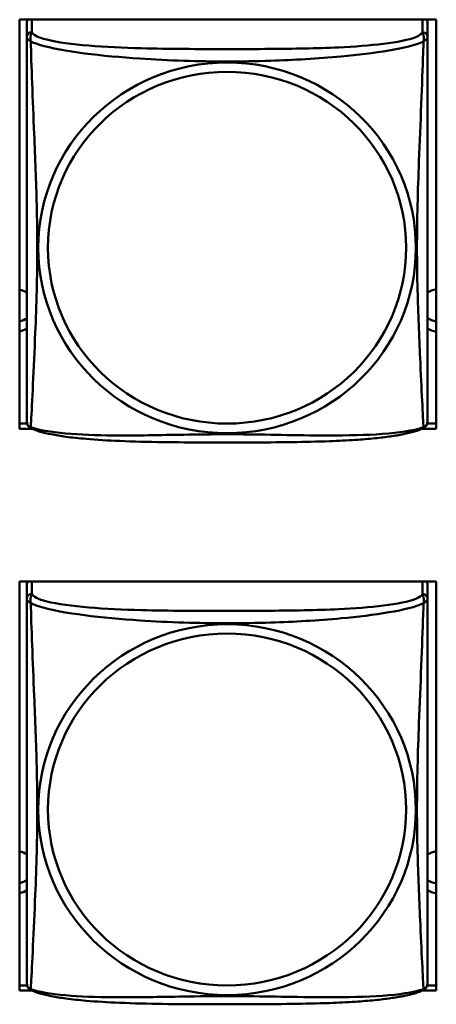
# Model space of a CAD drawing. Header units: inches. Extents: x 0.8 to 72.9, y -7.8 to 49.3.
# Tile 224 of 256: x 55.147 to 55.639, y 12.471 to 13.633. Entities that reach past the tile are written whole.
import ezdxf

# ---------------------------------------------------------------- set-up
doc = ezdxf.new("R2010")
doc.units = ezdxf.units.IN
doc.header["$MEASUREMENT"] = 0
doc.layers.add('Visible Edges(ROSSANSI)', color=7, linetype='Continuous', lineweight=50)
doc.layers.add('Visible Tangent Edges(ROSSANSI)', color=7, linetype='Continuous', lineweight=50)

msp = doc.modelspace()

# ---------------------------------------------------------------- linework, layer by layer
at = {"layer": 'Visible Edges(ROSSANSI)'}
for p, q in [((55.1473, 13.1501), (55.1473, 13.6327)), ((55.1473, 13.6327), (55.6388, 13.6327)), ((55.1558, 13.6299), (55.1558, 13.6122)), ((55.6283, 13.6122), (55.6283, 13.6299)), ((55.6388, 13.6327), (55.6388, 13.1501)), ((55.1473, 13.1562), (55.1562, 13.1562)), ((55.162, 13.1501), (55.1473, 13.1501)), ((55.6388, 13.1501), (55.6221, 13.1501)), ((55.6279, 13.1562), (55.6388, 13.1562)), ((55.1473, 12.4874), (55.1473, 12.97)), ((55.1473, 12.97), (55.6388, 12.97)), ((55.1558, 12.9671), (55.1558, 12.9495)), ((55.6283, 12.9495), (55.6283, 12.9671)), ((55.6388, 12.97), (55.6388, 12.4874)), ((55.1473, 12.4935), (55.1562, 12.4935)), ((55.162, 12.4874), (55.1473, 12.4874)), ((55.6388, 12.4874), (55.6221, 12.4874)), ((55.6279, 12.4935), (55.6388, 12.4935))]:
    msp.add_line(p, q, dxfattribs=at)
for centre, start, end in [((55.1696, 13.1592), 180, 189.1496), ((55.6145, 13.1592), 350.8504, 360), ((55.1696, 12.4965), 180, 189.1496), ((55.6145, 12.4965), 350.8504, 360)]:
    msp.add_arc(centre, 0.0138, start, end, dxfattribs=at)
for centre, major_axis, start_param, end_param in [((55.1617, 13.6299), (-0.00591, 0), 5.777275, 6.283185), ((55.6224, 13.6299), (0.00591, 0), 0, 0.50591), ((55.1423, 13.2896), (0.0255, 0), 1.012755, 1.373182), ((55.6423, 13.2896), (0.0255, 0), 1.708387, 2.154575), ((55.1423, 13.3016), (0.0255, 0), 4.910003, 5.27043), ((55.6423, 13.3016), (0.0255, 0), 4.12861, 4.574798), ((55.1423, 13.2896), (-0.0255, 0), 1.768411, 2.128837), ((55.6423, 13.2896), (-0.0255, 0), 0.987017, 1.433206), ((55.1617, 12.9671), (-0.00591, 0), 5.777275, 6.283185), ((55.6224, 12.9671), (0.00591, 0), 0, 0.50591), ((55.1423, 12.6269), (0.0255, 0), 1.012755, 1.373182), ((55.6423, 12.6269), (0.0255, 0), 1.708387, 2.154575), ((55.1423, 12.6389), (0.0255, 0), 4.910003, 5.27043), ((55.6423, 12.6389), (0.0255, 0), 4.12861, 4.574798), ((55.1423, 12.6269), (-0.0255, 0), 1.768411, 2.128837), ((55.6423, 12.6269), (-0.0255, 0), 0.987017, 1.433206)]:
    msp.add_ellipse(centre, major_axis=major_axis, ratio=0.981793, start_param=start_param, end_param=end_param, dxfattribs=at)
for points, knots in [([(55.1558, 13.6122), (55.1558, 13.6096), (55.1558, 13.605), (55.1558, 13.5989), (55.1558, 13.5876), (55.1558, 13.5712), (55.1558, 13.5534), (55.1558, 13.5355), (55.1558, 13.5163), (55.1558, 13.4972), (55.1558, 13.47), (55.1558, 13.4428), (55.1558, 13.4161), (55.1558, 13.3994), (55.1558, 13.3827), (55.1558, 13.3661), (55.1558, 13.3329), (55.1558, 13.2997), (55.1558, 13.2674), (55.1558, 13.2273), (55.1558, 13.1869), (55.1558, 13.1682), (55.1558, 13.1625), (55.1558, 13.1593), (55.1558, 13.1592)], [0.325731, 0.325731, 0.325731, 0.325731, 0.404774, 0.404774, 0.404774, 0.550532, 0.550532, 0.550532, 0.69629, 0.69629, 0.69629, 0.902598, 0.902598, 0.902598, 1.03154, 1.03154, 1.03154, 1.289425, 1.289425, 1.289425, 1.610774, 1.610774, 1.610774, 1.710218, 1.710218, 1.710218, 1.710218]), ([(55.6283, 13.1592), (55.6283, 13.1592), (55.6283, 13.1601), (55.6283, 13.1618), (55.6283, 13.1664), (55.6283, 13.1774), (55.6283, 13.1912), (55.6283, 13.205), (55.6283, 13.2216), (55.6283, 13.239), (55.6283, 13.2636), (55.6283, 13.29), (55.6283, 13.3164), (55.6283, 13.3329), (55.6283, 13.3495), (55.6283, 13.3661), (55.6283, 13.3993), (55.6283, 13.4326), (55.6283, 13.4666), (55.6283, 13.5089), (55.6283, 13.5547), (55.6283, 13.5863), (55.6283, 13.5987), (55.6283, 13.6081), (55.6283, 13.6122)], [0.352862, 0.352862, 0.352862, 0.352862, 0.404774, 0.404774, 0.404774, 0.550532, 0.550532, 0.550532, 0.69629, 0.69629, 0.69629, 0.902598, 0.902598, 0.902598, 1.03154, 1.03154, 1.03154, 1.289425, 1.289425, 1.289425, 1.610774, 1.610774, 1.610774, 1.73735, 1.73735, 1.73735, 1.73735]), ([(55.16, 13.1511), (55.1595, 13.1514), (55.1589, 13.1518), (55.158, 13.1526), (55.1577, 13.153), (55.157, 13.1539), (55.1568, 13.1544), (55.1564, 13.1552), (55.1563, 13.1556), (55.1561, 13.1564), (55.1561, 13.1567), (55.156, 13.157)], [0.02273771, 0.02273771, 0.02273771, 0.02273771, 0.02954865, 0.02954865, 0.03635958, 0.03635958, 0.04317052, 0.04317052, 0.04998146, 0.04998146, 0.0567924, 0.0567924, 0.0567924, 0.0567924]), ([(55.6241, 13.1511), (55.6207, 13.1493), (55.6172, 13.1481), (55.6092, 13.1456), (55.6047, 13.1446), (55.5952, 13.1427), (55.5902, 13.1419), (55.5791, 13.1403), (55.5729, 13.1395), (55.559, 13.1382), (55.5512, 13.1375), (55.5334, 13.1363), (55.5232, 13.1358), (55.4983, 13.1349), (55.4836, 13.1346), (55.4519, 13.1341), (55.4349, 13.134), (55.4009, 13.1339), (55.3839, 13.1339), (55.3499, 13.134), (55.3328, 13.1341), (55.2988, 13.1346), (55.2817, 13.135), (55.2515, 13.1363), (55.2383, 13.1371), (55.2174, 13.1389), (55.2093, 13.1397), (55.1957, 13.1416), (55.19, 13.1425), (55.1799, 13.1445), (55.1755, 13.1455), (55.1672, 13.1479), (55.1635, 13.1493), (55.16, 13.1511)], [-1.678204, -1.678204, -1.678204, -1.678204, -1.629815, -1.629815, -1.580861, -1.580861, -1.532583, -1.532583, -1.479316, -1.479316, -1.416961, -1.416961, -1.337799, -1.337799, -1.226353, -1.226353, -1.09702, -1.09702, -0.967687, -0.967687, -0.838354, -0.838354, -0.709022, -0.709022, -0.60577, -0.60577, -0.53827, -0.53827, -0.483941, -0.483941, -0.435529, -0.435529, -0.384876, -0.384876, -0.384876, -0.384876]), ([(55.6241, 13.1511), (55.6246, 13.1514), (55.6252, 13.1518), (55.6261, 13.1526), (55.6264, 13.153), (55.627, 13.1539), (55.6273, 13.1544), (55.6276, 13.1552), (55.6278, 13.1556), (55.628, 13.1564), (55.628, 13.1567), (55.6281, 13.157)], [0.02273771, 0.02273771, 0.02273771, 0.02273771, 0.02954865, 0.02954865, 0.03635958, 0.03635958, 0.04317052, 0.04317052, 0.04998146, 0.04998146, 0.0567924, 0.0567924, 0.0567924, 0.0567924]), ([(55.1558, 12.9495), (55.1558, 12.9469), (55.1558, 12.9423), (55.1558, 12.9362), (55.1558, 12.9249), (55.1558, 12.9085), (55.1558, 12.8907), (55.1558, 12.8728), (55.1558, 12.8536), (55.1558, 12.8345), (55.1558, 12.8073), (55.1558, 12.7801), (55.1558, 12.7534), (55.1558, 12.7366), (55.1558, 12.72), (55.1558, 12.7034), (55.1558, 12.6702), (55.1558, 12.637), (55.1558, 12.6047), (55.1558, 12.5646), (55.1558, 12.5242), (55.1558, 12.5055), (55.1558, 12.4998), (55.1558, 12.4965), (55.1558, 12.4965)], [0.325731, 0.325731, 0.325731, 0.325731, 0.404774, 0.404774, 0.404774, 0.550532, 0.550532, 0.550532, 0.69629, 0.69629, 0.69629, 0.902598, 0.902598, 0.902598, 1.03154, 1.03154, 1.03154, 1.289425, 1.289425, 1.289425, 1.610774, 1.610774, 1.610774, 1.710218, 1.710218, 1.710218, 1.710218]), ([(55.6283, 12.4965), (55.6283, 12.4965), (55.6283, 12.4974), (55.6283, 12.4991), (55.6283, 12.5037), (55.6283, 12.5146), (55.6283, 12.5285), (55.6283, 12.5423), (55.6283, 12.5589), (55.6283, 12.5763), (55.6283, 12.6009), (55.6283, 12.6273), (55.6283, 12.6537), (55.6283, 12.6702), (55.6283, 12.6868), (55.6283, 12.7034), (55.6283, 12.7366), (55.6283, 12.7699), (55.6283, 12.8039), (55.6283, 12.8462), (55.6283, 12.892), (55.6283, 12.9236), (55.6283, 12.936), (55.6283, 12.9454), (55.6283, 12.9495)], [0.352862, 0.352862, 0.352862, 0.352862, 0.404774, 0.404774, 0.404774, 0.550532, 0.550532, 0.550532, 0.69629, 0.69629, 0.69629, 0.902598, 0.902598, 0.902598, 1.03154, 1.03154, 1.03154, 1.289425, 1.289425, 1.289425, 1.610774, 1.610774, 1.610774, 1.73735, 1.73735, 1.73735, 1.73735]), ([(55.16, 12.4884), (55.1595, 12.4887), (55.1589, 12.4891), (55.158, 12.4899), (55.1577, 12.4903), (55.157, 12.4912), (55.1568, 12.4917), (55.1564, 12.4925), (55.1563, 12.4929), (55.1561, 12.4937), (55.1561, 12.494), (55.156, 12.4943)], [0.02273771, 0.02273771, 0.02273771, 0.02273771, 0.02954865, 0.02954865, 0.03635958, 0.03635958, 0.04317052, 0.04317052, 0.04998146, 0.04998146, 0.0567924, 0.0567924, 0.0567924, 0.0567924]), ([(55.6241, 12.4884), (55.6207, 12.4866), (55.6172, 12.4853), (55.6092, 12.4829), (55.6047, 12.4819), (55.5952, 12.48), (55.5902, 12.4792), (55.5791, 12.4776), (55.5729, 12.4768), (55.559, 12.4754), (55.5512, 12.4748), (55.5334, 12.4736), (55.5232, 12.4731), (55.4983, 12.4722), (55.4836, 12.4719), (55.4519, 12.4714), (55.4349, 12.4713), (55.4009, 12.4712), (55.3839, 12.4712), (55.3499, 12.4713), (55.3328, 12.4714), (55.2988, 12.4719), (55.2817, 12.4723), (55.2515, 12.4736), (55.2383, 12.4743), (55.2174, 12.4762), (55.2093, 12.477), (55.1957, 12.4789), (55.19, 12.4798), (55.1799, 12.4818), (55.1755, 12.4828), (55.1672, 12.4852), (55.1635, 12.4865), (55.16, 12.4884)], [-1.678204, -1.678204, -1.678204, -1.678204, -1.629815, -1.629815, -1.580861, -1.580861, -1.532583, -1.532583, -1.479316, -1.479316, -1.416961, -1.416961, -1.337799, -1.337799, -1.226353, -1.226353, -1.09702, -1.09702, -0.967687, -0.967687, -0.838354, -0.838354, -0.709022, -0.709022, -0.60577, -0.60577, -0.53827, -0.53827, -0.483941, -0.483941, -0.435529, -0.435529, -0.384876, -0.384876, -0.384876, -0.384876]), ([(55.6241, 12.4884), (55.6246, 12.4887), (55.6252, 12.4891), (55.6261, 12.4899), (55.6264, 12.4903), (55.627, 12.4912), (55.6273, 12.4917), (55.6276, 12.4925), (55.6278, 12.4929), (55.628, 12.4937), (55.628, 12.494), (55.6281, 12.4943)], [0.02273771, 0.02273771, 0.02273771, 0.02273771, 0.02954865, 0.02954865, 0.03635958, 0.03635958, 0.04317052, 0.04317052, 0.04998146, 0.04998146, 0.0567924, 0.0567924, 0.0567924, 0.0567924])]:
    msp.add_open_spline(points, degree=3, knots=knots, dxfattribs=at)
at = {"layer": 'Visible Tangent Edges(ROSSANSI)'}
for p, q in [((55.1617, 13.618), (55.1617, 13.6327)), ((55.6224, 13.6327), (55.6224, 13.618)), ((55.1617, 12.9553), (55.1617, 12.97)), ((55.6224, 12.97), (55.6224, 12.9553))]:
    msp.add_line(p, q, dxfattribs=at)
for centre, major_axis, start_param, end_param in [((55.1617, 13.6122), (-0.00591, 0), 4.712389, 6.283185), ((55.6224, 13.6122), (0.00591, 0), 0, 1.570796), ((55.1617, 12.9495), (-0.00591, 0), 4.712389, 6.283185), ((55.6224, 12.9495), (0.00591, 0), 0, 1.570796)]:
    msp.add_ellipse(centre, major_axis=major_axis, ratio=0.981793, start_param=start_param, end_param=end_param, dxfattribs=at)
for centre, major_axis in [((55.392, 13.3635), (-0.2227, 0)), ((55.392, 13.3637), (-0.2113, 0)), ((55.392, 12.7008), (-0.2227, 0)), ((55.392, 12.701), (-0.2113, 0))]:
    msp.add_ellipse(centre, major_axis=major_axis, ratio=0.981793, dxfattribs=at)
for points, knots in [([(55.1604, 13.6069), (55.1602, 13.608), (55.16, 13.609), (55.16, 13.611), (55.16, 13.6119), (55.1602, 13.6132), (55.1603, 13.6137), (55.1605, 13.6143), (55.1605, 13.6145), (55.1607, 13.615), (55.1608, 13.6153), (55.161, 13.616), (55.1612, 13.6164), (55.1615, 13.6172), (55.1616, 13.6176), (55.1617, 13.618)], [-0.00026741, -0.00026741, -0.00026741, -0.00026741, 0.01456352, 0.01456352, 0.03151317, 0.03151317, 0.04210669, 0.04210669, 0.04740346, 0.04740346, 0.05587828, 0.05587828, 0.06943799, 0.06943799, 0.0844808, 0.0844808, 0.0844808, 0.0844808]), ([(55.6224, 13.618), (55.6218, 13.616), (55.6191, 13.614), (55.6147, 13.6122), (55.6065, 13.6089), (55.5926, 13.6062), (55.5765, 13.6042), (55.5603, 13.6022), (55.5421, 13.6009), (55.5235, 13.6), (55.4972, 13.5988), (55.4699, 13.5984), (55.4428, 13.5982), (55.4259, 13.598), (55.409, 13.598), (55.392, 13.598), (55.3582, 13.598), (55.3243, 13.5981), (55.2906, 13.5989), (55.2486, 13.6), (55.2047, 13.6027), (55.1792, 13.6092), (55.1691, 13.6117), (55.1627, 13.6148), (55.1617, 13.618)], [0.325731, 0.325731, 0.325731, 0.325731, 0.404774, 0.404774, 0.404774, 0.550532, 0.550532, 0.550532, 0.69629, 0.69629, 0.69629, 0.902598, 0.902598, 0.902598, 1.03154, 1.03154, 1.03154, 1.289425, 1.289425, 1.289425, 1.610774, 1.610774, 1.610774, 1.73735, 1.73735, 1.73735, 1.73735]), ([(55.6224, 13.618), (55.6224, 13.6176), (55.6226, 13.6172), (55.6229, 13.6164), (55.6231, 13.616), (55.6233, 13.6153), (55.6234, 13.615), (55.6236, 13.6145), (55.6236, 13.6143), (55.6238, 13.6137), (55.6239, 13.6132), (55.6241, 13.6119), (55.6241, 13.611), (55.624, 13.609), (55.6239, 13.608), (55.6237, 13.6069)], [-0.0844808, -0.0844808, -0.0844808, -0.0844808, -0.06943799, -0.06943799, -0.05587828, -0.05587828, -0.04740346, -0.04740346, -0.04210669, -0.04210669, -0.03151317, -0.03151317, -0.01456352, -0.01456352, 0.00026741, 0.00026741, 0.00026741, 0.00026741]), ([(55.1558, 13.6122), (55.1558, 13.6119), (55.1558, 13.6116), (55.1559, 13.6112), (55.1559, 13.611), (55.1561, 13.6107), (55.1561, 13.6106), (55.1563, 13.6104), (55.1564, 13.6103), (55.1566, 13.6101), (55.1568, 13.6099), (55.1573, 13.6093), (55.1578, 13.6089), (55.159, 13.608), (55.1596, 13.6075), (55.1604, 13.6069)], [-0.0844808, -0.0844808, -0.0844808, -0.0844808, -0.06943799, -0.06943799, -0.05587828, -0.05587828, -0.04740346, -0.04740346, -0.04210669, -0.04210669, -0.03151317, -0.03151317, -0.01456352, -0.01456352, 0.00026741, 0.00026741, 0.00026741, 0.00026741]), ([(55.1604, 13.152), (55.1605, 13.1536), (55.1606, 13.1559), (55.1608, 13.1587), (55.1619, 13.1786), (55.164, 13.2217), (55.1657, 13.2632), (55.1671, 13.2965), (55.1681, 13.33), (55.1681, 13.3635), (55.1681, 13.3802), (55.1678, 13.397), (55.1674, 13.414), (55.1667, 13.4412), (55.1656, 13.4693), (55.1644, 13.4978), (55.1636, 13.518), (55.1627, 13.5385), (55.162, 13.5577), (55.1613, 13.5768), (55.1607, 13.5945), (55.1604, 13.6069)], [-1.657319, -1.657319, -1.657319, -1.657319, -1.610774, -1.610774, -1.610774, -1.289425, -1.289425, -1.289425, -1.03154, -1.03154, -1.03154, -0.902598, -0.902598, -0.902598, -0.69629, -0.69629, -0.69629, -0.550532, -0.550532, -0.550532, -0.405761, -0.405761, -0.405761, -0.405761]), ([(55.1604, 13.6069), (55.1632, 13.6056), (55.1667, 13.6043), (55.1707, 13.6031), (55.1983, 13.5948), (55.2453, 13.5897), (55.2889, 13.5868), (55.3238, 13.5844), (55.358, 13.5834), (55.392, 13.5834), (55.4091, 13.5834), (55.4261, 13.5837), (55.4433, 13.5842), (55.4708, 13.5851), (55.4989, 13.5867), (55.5266, 13.5892), (55.5461, 13.591), (55.5655, 13.5933), (55.5828, 13.5963), (55.6, 13.5992), (55.6149, 13.6029), (55.6237, 13.6069)], [-1.657319, -1.657319, -1.657319, -1.657319, -1.610774, -1.610774, -1.610774, -1.289425, -1.289425, -1.289425, -1.03154, -1.03154, -1.03154, -0.902598, -0.902598, -0.902598, -0.69629, -0.69629, -0.69629, -0.550532, -0.550532, -0.550532, -0.405761, -0.405761, -0.405761, -0.405761]), ([(55.6237, 13.6069), (55.6236, 13.6029), (55.6235, 13.5984), (55.6233, 13.5934), (55.6222, 13.559), (55.6201, 13.5098), (55.6184, 13.4658), (55.617, 13.4306), (55.616, 13.397), (55.616, 13.3635), (55.616, 13.3468), (55.6163, 13.3301), (55.6167, 13.3133), (55.6174, 13.2866), (55.6185, 13.2594), (55.6197, 13.2336), (55.6205, 13.2154), (55.6214, 13.1979), (55.6221, 13.1832), (55.6228, 13.1686), (55.6234, 13.1569), (55.6237, 13.152)], [-1.657319, -1.657319, -1.657319, -1.657319, -1.610774, -1.610774, -1.610774, -1.289425, -1.289425, -1.289425, -1.03154, -1.03154, -1.03154, -0.902598, -0.902598, -0.902598, -0.69629, -0.69629, -0.69629, -0.550532, -0.550532, -0.550532, -0.405761, -0.405761, -0.405761, -0.405761]), ([(55.6237, 13.6069), (55.6245, 13.6075), (55.6251, 13.608), (55.6263, 13.6089), (55.6267, 13.6093), (55.6273, 13.6099), (55.6275, 13.6101), (55.6277, 13.6103), (55.6278, 13.6104), (55.6279, 13.6106), (55.628, 13.6107), (55.6282, 13.611), (55.6282, 13.6112), (55.6283, 13.6116), (55.6283, 13.6119), (55.6283, 13.6122)], [-0.00026741, -0.00026741, -0.00026741, -0.00026741, 0.01456352, 0.01456352, 0.03151317, 0.03151317, 0.04210669, 0.04210669, 0.04740346, 0.04740346, 0.05587828, 0.05587828, 0.06943799, 0.06943799, 0.0844808, 0.0844808, 0.0844808, 0.0844808]), ([(55.1604, 13.152), (55.1596, 13.1521), (55.159, 13.1524), (55.1578, 13.1532), (55.1573, 13.1537), (55.1568, 13.1546), (55.1566, 13.155), (55.1564, 13.1556), (55.1563, 13.1558), (55.1561, 13.1563), (55.1561, 13.1566), (55.156, 13.1569), (55.156, 13.157), (55.156, 13.157)], [-0.00026741, -0.00026741, -0.00026741, -0.00026741, 0.01456352, 0.01456352, 0.03151317, 0.03151317, 0.04210669, 0.04210669, 0.04740346, 0.04740346, 0.05587828, 0.05587828, 0.0567924, 0.0567924, 0.0567924, 0.0567924]), ([(55.16, 13.1511), (55.16, 13.1511), (55.16, 13.1512), (55.16, 13.1514), (55.1602, 13.1516), (55.1604, 13.152)], [-0.02273771, -0.02273771, -0.02273771, -0.02273771, -0.01456352, -0.01456352, 0.00026741, 0.00026741, 0.00026741, 0.00026741]), ([(55.6237, 13.152), (55.6209, 13.1509), (55.6174, 13.1499), (55.6134, 13.149), (55.5858, 13.1428), (55.5388, 13.1418), (55.4952, 13.1423), (55.4603, 13.1426), (55.4261, 13.1436), (55.392, 13.1436), (55.375, 13.1436), (55.358, 13.1434), (55.3408, 13.1431), (55.3133, 13.1427), (55.2852, 13.142), (55.2575, 13.1422), (55.2379, 13.1424), (55.2186, 13.1431), (55.2013, 13.1446), (55.1841, 13.1461), (55.1692, 13.1486), (55.1604, 13.152)], [-1.657319, -1.657319, -1.657319, -1.657319, -1.610774, -1.610774, -1.610774, -1.289425, -1.289425, -1.289425, -1.03154, -1.03154, -1.03154, -0.902598, -0.902598, -0.902598, -0.69629, -0.69629, -0.69629, -0.550532, -0.550532, -0.550532, -0.405761, -0.405761, -0.405761, -0.405761]), ([(55.6281, 13.157), (55.6281, 13.157), (55.6281, 13.1569), (55.628, 13.1566), (55.6279, 13.1563), (55.6278, 13.1558), (55.6277, 13.1556), (55.6275, 13.155), (55.6273, 13.1546), (55.6267, 13.1537), (55.6263, 13.1532), (55.6251, 13.1524), (55.6245, 13.1521), (55.6237, 13.152)], [-0.0567924, -0.0567924, -0.0567924, -0.0567924, -0.05587828, -0.05587828, -0.04740346, -0.04740346, -0.04210669, -0.04210669, -0.03151317, -0.03151317, -0.01456352, -0.01456352, 0.00026741, 0.00026741, 0.00026741, 0.00026741]), ([(55.6237, 13.152), (55.6239, 13.1516), (55.624, 13.1514), (55.6241, 13.1512), (55.6241, 13.1511), (55.6241, 13.1511)], [-0.00026741, -0.00026741, -0.00026741, -0.00026741, 0.01456352, 0.01456352, 0.02273771, 0.02273771, 0.02273771, 0.02273771]), ([(55.1604, 12.9442), (55.1602, 12.9453), (55.16, 12.9463), (55.16, 12.9483), (55.16, 12.9492), (55.1602, 12.9505), (55.1603, 12.951), (55.1605, 12.9516), (55.1605, 12.9518), (55.1607, 12.9523), (55.1608, 12.9526), (55.161, 12.9533), (55.1612, 12.9537), (55.1615, 12.9545), (55.1616, 12.9549), (55.1617, 12.9553)], [-0.00026741, -0.00026741, -0.00026741, -0.00026741, 0.01456352, 0.01456352, 0.03151317, 0.03151317, 0.04210669, 0.04210669, 0.04740346, 0.04740346, 0.05587828, 0.05587828, 0.06943799, 0.06943799, 0.0844808, 0.0844808, 0.0844808, 0.0844808]), ([(55.6224, 12.9553), (55.6218, 12.9533), (55.6191, 12.9513), (55.6147, 12.9495), (55.6065, 12.9462), (55.5926, 12.9435), (55.5765, 12.9415), (55.5603, 12.9395), (55.5421, 12.9382), (55.5235, 12.9373), (55.4972, 12.9361), (55.4699, 12.9356), (55.4428, 12.9355), (55.4259, 12.9353), (55.409, 12.9353), (55.392, 12.9353), (55.3582, 12.9353), (55.3243, 12.9353), (55.2906, 12.9362), (55.2486, 12.9373), (55.2047, 12.94), (55.1792, 12.9465), (55.1691, 12.949), (55.1627, 12.9521), (55.1617, 12.9553)], [0.325731, 0.325731, 0.325731, 0.325731, 0.404774, 0.404774, 0.404774, 0.550532, 0.550532, 0.550532, 0.69629, 0.69629, 0.69629, 0.902598, 0.902598, 0.902598, 1.03154, 1.03154, 1.03154, 1.289425, 1.289425, 1.289425, 1.610774, 1.610774, 1.610774, 1.73735, 1.73735, 1.73735, 1.73735]), ([(55.6224, 12.9553), (55.6224, 12.9549), (55.6226, 12.9545), (55.6229, 12.9537), (55.6231, 12.9533), (55.6233, 12.9526), (55.6234, 12.9523), (55.6236, 12.9518), (55.6236, 12.9516), (55.6238, 12.951), (55.6239, 12.9505), (55.6241, 12.9492), (55.6241, 12.9483), (55.624, 12.9463), (55.6239, 12.9453), (55.6237, 12.9442)], [-0.0844808, -0.0844808, -0.0844808, -0.0844808, -0.06943799, -0.06943799, -0.05587828, -0.05587828, -0.04740346, -0.04740346, -0.04210669, -0.04210669, -0.03151317, -0.03151317, -0.01456352, -0.01456352, 0.00026741, 0.00026741, 0.00026741, 0.00026741]), ([(55.1558, 12.9495), (55.1558, 12.9492), (55.1558, 12.9489), (55.1559, 12.9485), (55.1559, 12.9483), (55.1561, 12.948), (55.1561, 12.9479), (55.1563, 12.9477), (55.1564, 12.9476), (55.1566, 12.9473), (55.1568, 12.9472), (55.1573, 12.9466), (55.1578, 12.9462), (55.159, 12.9453), (55.1596, 12.9448), (55.1604, 12.9442)], [-0.0844808, -0.0844808, -0.0844808, -0.0844808, -0.06943799, -0.06943799, -0.05587828, -0.05587828, -0.04740346, -0.04740346, -0.04210669, -0.04210669, -0.03151317, -0.03151317, -0.01456352, -0.01456352, 0.00026741, 0.00026741, 0.00026741, 0.00026741]), ([(55.1604, 12.4892), (55.1605, 12.4909), (55.1606, 12.4931), (55.1608, 12.496), (55.1619, 12.5159), (55.164, 12.559), (55.1657, 12.6005), (55.1671, 12.6338), (55.1681, 12.6673), (55.1681, 12.7008), (55.1681, 12.7175), (55.1678, 12.7343), (55.1674, 12.7513), (55.1667, 12.7785), (55.1656, 12.8066), (55.1644, 12.8351), (55.1636, 12.8553), (55.1627, 12.8758), (55.162, 12.895), (55.1613, 12.9141), (55.1607, 12.9318), (55.1604, 12.9442)], [-1.657319, -1.657319, -1.657319, -1.657319, -1.610774, -1.610774, -1.610774, -1.289425, -1.289425, -1.289425, -1.03154, -1.03154, -1.03154, -0.902598, -0.902598, -0.902598, -0.69629, -0.69629, -0.69629, -0.550532, -0.550532, -0.550532, -0.405761, -0.405761, -0.405761, -0.405761]), ([(55.1604, 12.9442), (55.1632, 12.9429), (55.1667, 12.9416), (55.1707, 12.9404), (55.1983, 12.9321), (55.2453, 12.9269), (55.2889, 12.924), (55.3238, 12.9217), (55.358, 12.9207), (55.392, 12.9207), (55.4091, 12.9207), (55.4261, 12.921), (55.4433, 12.9215), (55.4708, 12.9224), (55.4989, 12.924), (55.5266, 12.9265), (55.5461, 12.9283), (55.5655, 12.9306), (55.5828, 12.9336), (55.6, 12.9365), (55.6149, 12.9402), (55.6237, 12.9442)], [-1.657319, -1.657319, -1.657319, -1.657319, -1.610774, -1.610774, -1.610774, -1.289425, -1.289425, -1.289425, -1.03154, -1.03154, -1.03154, -0.902598, -0.902598, -0.902598, -0.69629, -0.69629, -0.69629, -0.550532, -0.550532, -0.550532, -0.405761, -0.405761, -0.405761, -0.405761]), ([(55.6237, 12.9442), (55.6236, 12.9402), (55.6235, 12.9356), (55.6233, 12.9307), (55.6222, 12.8963), (55.6201, 12.8471), (55.6184, 12.8031), (55.617, 12.7679), (55.616, 12.7342), (55.616, 12.7008), (55.616, 12.6841), (55.6163, 12.6674), (55.6167, 12.6506), (55.6174, 12.6239), (55.6185, 12.5967), (55.6197, 12.5709), (55.6205, 12.5527), (55.6214, 12.5352), (55.6221, 12.5205), (55.6228, 12.5059), (55.6234, 12.4942), (55.6237, 12.4892)], [-1.657319, -1.657319, -1.657319, -1.657319, -1.610774, -1.610774, -1.610774, -1.289425, -1.289425, -1.289425, -1.03154, -1.03154, -1.03154, -0.902598, -0.902598, -0.902598, -0.69629, -0.69629, -0.69629, -0.550532, -0.550532, -0.550532, -0.405761, -0.405761, -0.405761, -0.405761]), ([(55.6237, 12.9442), (55.6245, 12.9448), (55.6251, 12.9453), (55.6263, 12.9462), (55.6267, 12.9466), (55.6273, 12.9472), (55.6275, 12.9473), (55.6277, 12.9476), (55.6278, 12.9477), (55.6279, 12.9479), (55.628, 12.948), (55.6282, 12.9483), (55.6282, 12.9485), (55.6283, 12.9489), (55.6283, 12.9492), (55.6283, 12.9495)], [-0.00026741, -0.00026741, -0.00026741, -0.00026741, 0.01456352, 0.01456352, 0.03151317, 0.03151317, 0.04210669, 0.04210669, 0.04740346, 0.04740346, 0.05587828, 0.05587828, 0.06943799, 0.06943799, 0.0844808, 0.0844808, 0.0844808, 0.0844808]), ([(55.1604, 12.4892), (55.1596, 12.4894), (55.159, 12.4897), (55.1578, 12.4905), (55.1573, 12.491), (55.1568, 12.4919), (55.1566, 12.4923), (55.1564, 12.4929), (55.1563, 12.4931), (55.1561, 12.4936), (55.1561, 12.4939), (55.156, 12.4942), (55.156, 12.4943), (55.156, 12.4943)], [-0.00026741, -0.00026741, -0.00026741, -0.00026741, 0.01456352, 0.01456352, 0.03151317, 0.03151317, 0.04210669, 0.04210669, 0.04740346, 0.04740346, 0.05587828, 0.05587828, 0.0567924, 0.0567924, 0.0567924, 0.0567924]), ([(55.16, 12.4884), (55.16, 12.4884), (55.16, 12.4885), (55.16, 12.4887), (55.1602, 12.4889), (55.1604, 12.4892)], [-0.02273771, -0.02273771, -0.02273771, -0.02273771, -0.01456352, -0.01456352, 0.00026741, 0.00026741, 0.00026741, 0.00026741]), ([(55.6237, 12.4892), (55.6209, 12.4882), (55.6174, 12.4872), (55.6134, 12.4863), (55.5858, 12.4801), (55.5388, 12.4791), (55.4952, 12.4796), (55.4603, 12.4799), (55.4261, 12.4809), (55.392, 12.4809), (55.375, 12.4809), (55.358, 12.4807), (55.3408, 12.4804), (55.3133, 12.4799), (55.2852, 12.4793), (55.2575, 12.4795), (55.2379, 12.4797), (55.2186, 12.4803), (55.2013, 12.4819), (55.1841, 12.4834), (55.1692, 12.4859), (55.1604, 12.4892)], [-1.657319, -1.657319, -1.657319, -1.657319, -1.610774, -1.610774, -1.610774, -1.289425, -1.289425, -1.289425, -1.03154, -1.03154, -1.03154, -0.902598, -0.902598, -0.902598, -0.69629, -0.69629, -0.69629, -0.550532, -0.550532, -0.550532, -0.405761, -0.405761, -0.405761, -0.405761]), ([(55.6281, 12.4943), (55.6281, 12.4943), (55.6281, 12.4942), (55.628, 12.4939), (55.6279, 12.4936), (55.6278, 12.4931), (55.6277, 12.4929), (55.6275, 12.4923), (55.6273, 12.4919), (55.6267, 12.491), (55.6263, 12.4905), (55.6251, 12.4897), (55.6245, 12.4894), (55.6237, 12.4892)], [-0.0567924, -0.0567924, -0.0567924, -0.0567924, -0.05587828, -0.05587828, -0.04740346, -0.04740346, -0.04210669, -0.04210669, -0.03151317, -0.03151317, -0.01456352, -0.01456352, 0.00026741, 0.00026741, 0.00026741, 0.00026741]), ([(55.6237, 12.4892), (55.6239, 12.4889), (55.624, 12.4887), (55.6241, 12.4885), (55.6241, 12.4884), (55.6241, 12.4884)], [-0.00026741, -0.00026741, -0.00026741, -0.00026741, 0.01456352, 0.01456352, 0.02273771, 0.02273771, 0.02273771, 0.02273771])]:
    msp.add_open_spline(points, degree=3, knots=knots, dxfattribs=at)

doc.saveas('drawing.dxf')
